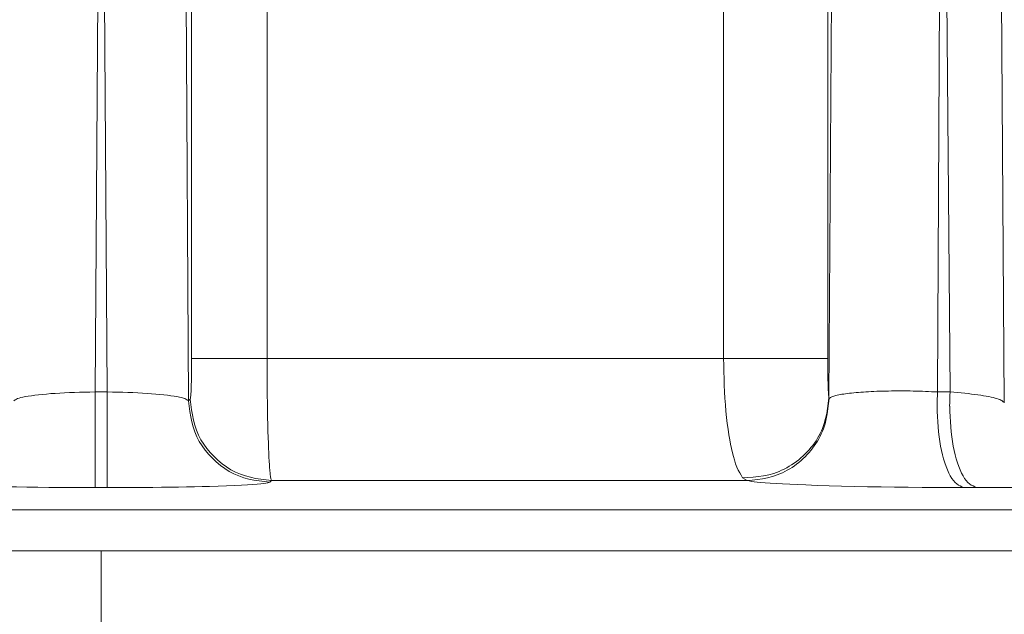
# Model space of a CAD drawing. Extents: x 193 to 943, y 26 to 526.
# Tile 43 of 207: x 358.174 to 358.778, y 92.686 to 93.05. Entities that reach past the tile are written whole.
import ezdxf

# ---------------------------------------------------------------- set-up
doc = ezdxf.new("R2010")
doc.units = 0
doc.layers.get('0').update_dxf_attribs({"lineweight": 25})
doc.layers.add('KG4_HLS_SYA', color=7, linetype='Continuous', lineweight=25)

# ---------------------------------------------------------------- blocks, each defined once
blk = doc.blocks.new('Spline-A069HX2Y7N', base_point=(358.22021, 92.76351))
at = {"color": 0, "lineweight": -2}
for p, q in [((358.22075, 92.76351), (358.2202, 92.76351)), ((358.2213, 92.76351), (358.22075, 92.76351)), ((358.22186, 92.76351), (358.2213, 92.76351)), ((358.22241, 92.76351), (358.22186, 92.76351)), ((358.22296, 92.76351), (358.22241, 92.76351)), ((358.22351, 92.76351), (358.22296, 92.76351)), ((358.22421, 92.76351), (358.22351, 92.76351)), ((358.22491, 92.76351), (358.22421, 92.76351)), ((358.22561, 92.76351), (358.22491, 92.76351)), ((358.22631, 92.76351), (358.22561, 92.76351)), ((358.22701, 92.76351), (358.22631, 92.76351)), ((358.22772, 92.76351), (358.22701, 92.76351))]:
    blk.add_line(p, q, dxfattribs=at)
blk = doc.blocks.new('Spline-A069HX367N', base_point=(358.75284, 92.76351))
at = {"color": 0, "lineweight": -2}
for p, q in [((358.75343, 92.76351), (358.75284, 92.76351)), ((358.75401, 92.76351), (358.75343, 92.76351)), ((358.7546, 92.76351), (358.75401, 92.76351)), ((358.75518, 92.76351), (358.7546, 92.76351)), ((358.75576, 92.76351), (358.75518, 92.76351)), ((358.75635, 92.76351), (358.75576, 92.76351)), ((358.75709, 92.76351), (358.75635, 92.76351)), ((358.75783, 92.76351), (358.75709, 92.76351)), ((358.75857, 92.76351), (358.75783, 92.76351)), ((358.75932, 92.76351), (358.75857, 92.76351)), ((358.76006, 92.76351), (358.75932, 92.76351)), ((358.7608, 92.76351), (358.76006, 92.76351))]:
    blk.add_line(p, q, dxfattribs=at)
blk = doc.blocks.new('Spline-A069I0DE7N', base_point=(358.12054, 92.76351))
at = {"color": 0, "lineweight": -2}
for p, q in [((358.12128, 92.76659), (358.12053, 92.76679)), ((358.1221, 92.7664), (358.12128, 92.76659)), ((358.12305, 92.76621), (358.1221, 92.7664)), ((358.12418, 92.76602), (358.12305, 92.76621)), ((358.12556, 92.76583), (358.12418, 92.76602)), ((358.12726, 92.76565), (358.12556, 92.76583)), ((358.12933, 92.76547), (358.12726, 92.76565)), ((358.13174, 92.7653), (358.12933, 92.76547)), ((358.13449, 92.76514), (358.13174, 92.7653)), ((358.13754, 92.76498), (358.13449, 92.76514)), ((358.14086, 92.76482), (358.13754, 92.76498)), ((358.14445, 92.76467), (358.14086, 92.76482)), ((358.14932, 92.7645), (358.14445, 92.76467)), ((358.15454, 92.76433), (358.14932, 92.7645)), ((358.16008, 92.76417), (358.15454, 92.76433)), ((358.16593, 92.76404), (358.16008, 92.76417)), ((358.17205, 92.76392), (358.16593, 92.76404)), ((358.17843, 92.76381), (358.17205, 92.76392)), ((358.18503, 92.76373), (358.17843, 92.76381)), ((358.19183, 92.76367), (358.18503, 92.76373)), ((358.19879, 92.76362), (358.19183, 92.76367)), ((358.20586, 92.76357), (358.19879, 92.76362)), ((358.21301, 92.76354), (358.20586, 92.76357)), ((358.2202, 92.76351), (358.21301, 92.76354))]:
    blk.add_line(p, q, dxfattribs=at)
blk = doc.blocks.new('Spline-A069I0DM7N', base_point=(358.7608, 92.76351))
at = {"color": 0, "lineweight": -2}
for p, q in [((358.81898, 92.76464), (358.82152, 92.76488)), ((358.82152, 92.76488), (358.82362, 92.76512)), ((358.82362, 92.76512), (358.82542, 92.76538)), ((358.82542, 92.76538), (358.82708, 92.76563)), ((358.7608, 92.76351), (358.76585, 92.76353)), ((358.76585, 92.76353), (358.77087, 92.76355)), ((358.77087, 92.76355), (358.77582, 92.76357)), ((358.77582, 92.76357), (358.78067, 92.76361)), ((358.78067, 92.76361), (358.78538, 92.76365)), ((358.78538, 92.76365), (358.78993, 92.76369)), ((358.78993, 92.76369), (358.79427, 92.76376)), ((358.79427, 92.76376), (358.79838, 92.76383)), ((358.79838, 92.76383), (358.80223, 92.76391)), ((358.80223, 92.76391), (358.8058, 92.76401)), ((358.8058, 92.76401), (358.80906, 92.76411)), ((358.80906, 92.76411), (358.81198, 92.76423)), ((358.81198, 92.76423), (358.81585, 92.76443)), ((358.81585, 92.76443), (358.81898, 92.76464))]:
    blk.add_line(p, q, dxfattribs=at)
blk = doc.blocks.new('Spline-A069I0DO7N', base_point=(358.62006, 92.76351))
at = {"color": 0, "lineweight": -2}
for p, q in [((358.62139, 92.76758), (358.62005, 92.76782)), ((358.62281, 92.76735), (358.62139, 92.76758)), ((358.62441, 92.76711), (358.62281, 92.76735)), ((358.62626, 92.76688), (358.62441, 92.76711)), ((358.62846, 92.76665), (358.62626, 92.76688)), ((358.63108, 92.76642), (358.62846, 92.76665)), ((358.6342, 92.76619), (358.63108, 92.76642)), ((358.6378, 92.76597), (358.6342, 92.76619)), ((358.64183, 92.76575), (358.6378, 92.76597)), ((358.64627, 92.76554), (358.64183, 92.76575)), ((358.65107, 92.76533), (358.64627, 92.76554)), ((358.65619, 92.76513), (358.65107, 92.76533)), ((358.66309, 92.76488), (358.65619, 92.76513)), ((358.67038, 92.76465), (358.66309, 92.76488)), ((358.678, 92.76444), (358.67038, 92.76465)), ((358.6859, 92.76425), (358.678, 92.76444)), ((358.69399, 92.76408), (358.6859, 92.76425)), ((358.70223, 92.76394), (358.69399, 92.76408)), ((358.71055, 92.76382), (358.70223, 92.76394)), ((358.71893, 92.76373), (358.71055, 92.76382)), ((358.72737, 92.76366), (358.71893, 92.76373)), ((358.73584, 92.7636), (358.72737, 92.76366)), ((358.74434, 92.76355), (358.73584, 92.7636)), ((358.75284, 92.76351), (358.74434, 92.76355))]:
    blk.add_line(p, q, dxfattribs=at)
blk = doc.blocks.new('Polylinie-A069I0DQ7N', base_point=(358.32739, 92.76678))
at = {"color": 0, "lineweight": -2}
for p, q in [((358.32739, 92.76679), (358.32797, 92.76737)), ((358.32797, 92.76737), (358.32842, 92.76782))]:
    blk.add_line(p, q, dxfattribs=at)
blk = doc.blocks.new('Spline-A069I0DS7N', base_point=(358.22772, 92.76351))
at = {"color": 0, "lineweight": -2}
for p, q in [((358.30992, 92.76495), (358.30563, 92.76475)), ((358.31371, 92.76515), (358.30992, 92.76495)), ((358.31695, 92.76536), (358.31371, 92.76515)), ((358.31961, 92.76559), (358.31695, 92.76536)), ((358.32177, 92.76582), (358.31961, 92.76559)), ((358.32353, 92.76605), (358.32177, 92.76582)), ((358.32498, 92.7663), (358.32353, 92.76605)), ((358.32624, 92.76654), (358.32498, 92.7663)), ((358.32739, 92.76679), (358.32624, 92.76654)), ((358.23337, 92.76353), (358.22772, 92.76351)), ((358.239, 92.76355), (358.23337, 92.76353)), ((358.2446, 92.76357), (358.239, 92.76355)), ((358.25013, 92.76361), (358.2446, 92.76357)), ((358.25559, 92.76365), (358.25013, 92.76361)), ((358.26095, 92.7637), (358.25559, 92.76365)), ((358.26619, 92.76376), (358.26095, 92.7637)), ((358.27131, 92.76384), (358.26619, 92.76376)), ((358.27629, 92.76392), (358.27131, 92.76384)), ((358.28112, 92.76402), (358.27629, 92.76392)), ((358.2858, 92.76413), (358.28112, 92.76402)), ((358.29031, 92.76424), (358.2858, 92.76413)), ((358.29577, 92.7644), (358.29031, 92.76424)), ((358.3009, 92.76457), (358.29577, 92.7644)), ((358.30563, 92.76475), (358.3009, 92.76457))]:
    blk.add_line(p, q, dxfattribs=at)
blk = doc.blocks.new('Spline-A069I0ES7N', base_point=(358.22031, 92.82216))
at = {"color": 0, "lineweight": -2}
for p, q in [((358.22085, 92.82216), (358.22032, 92.82216)), ((358.22138, 92.82216), (358.22085, 92.82216)), ((358.22192, 92.82216), (358.22138, 92.82216)), ((358.22245, 92.82216), (358.22192, 92.82216)), ((358.22299, 92.82216), (358.22245, 92.82216)), ((358.22352, 92.82216), (358.22299, 92.82216)), ((358.2242, 92.82216), (358.22352, 92.82216)), ((358.22488, 92.82216), (358.2242, 92.82216)), ((358.22556, 92.82216), (358.22488, 92.82216)), ((358.22624, 92.82216), (358.22556, 92.82216)), ((358.22692, 92.82216), (358.22624, 92.82216)), ((358.2276, 92.82216), (358.22692, 92.82216))]:
    blk.add_line(p, q, dxfattribs=at)
blk = doc.blocks.new('Spline-A069I0EU7N', base_point=(358.2276, 92.81676))
at = {"color": 0, "lineweight": -2}
for p, q in [((358.23083, 92.8221), (358.2276, 92.82216)), ((358.23404, 92.82204), (358.23083, 92.8221)), ((358.23721, 92.82196), (358.23404, 92.82204)), ((358.24035, 92.82188), (358.23721, 92.82196)), ((358.24342, 92.82177), (358.24035, 92.82188)), ((358.24643, 92.82165), (358.24342, 92.82177)), ((358.24935, 92.8215), (358.24643, 92.82165)), ((358.25219, 92.82132), (358.24935, 92.8215)), ((358.25491, 92.82112), (358.25219, 92.82132)), ((358.25753, 92.82091), (358.25491, 92.82112)), ((358.26002, 92.82068), (358.25753, 92.82091)), ((358.26239, 92.82043), (358.26002, 92.82068)), ((358.26465, 92.82017), (358.26239, 92.82043)), ((358.26675, 92.8199), (358.26465, 92.82017)), ((358.26868, 92.81961), (358.26675, 92.8199)), ((358.27042, 92.81932), (358.26868, 92.81961)), ((358.27196, 92.81902), (358.27042, 92.81932)), ((358.27327, 92.81871), (358.27196, 92.81902)), ((358.27436, 92.8184), (358.27327, 92.81871)), ((358.27524, 92.81807), (358.27436, 92.8184)), ((358.27596, 92.81775), (358.27524, 92.81807)), ((358.27655, 92.81742), (358.27596, 92.81775)), ((358.27707, 92.81709), (358.27655, 92.81742)), ((358.27754, 92.81676), (358.27707, 92.81709))]:
    blk.add_line(p, q, dxfattribs=at)
blk = doc.blocks.new('Spline-A069I0EW7N', base_point=(358.17038, 92.81676))
at = {"color": 0, "lineweight": -2}
for p, q in [((358.17751, 92.81932), (358.17598, 92.81902)), ((358.17926, 92.81962), (358.17751, 92.81932)), ((358.18119, 92.8199), (358.17926, 92.81962)), ((358.18329, 92.82017), (358.18119, 92.8199)), ((358.18555, 92.82043), (358.18329, 92.82017)), ((358.18792, 92.82068), (358.18555, 92.82043)), ((358.19042, 92.82091), (358.18792, 92.82068)), ((358.19304, 92.82113), (358.19042, 92.82091)), ((358.19576, 92.82132), (358.19304, 92.82113)), ((358.1986, 92.8215), (358.19576, 92.82132)), ((358.20153, 92.82165), (358.1986, 92.8215)), ((358.20453, 92.82177), (358.20153, 92.82165)), ((358.20759, 92.82188), (358.20453, 92.82177)), ((358.21072, 92.82196), (358.20759, 92.82188)), ((358.2139, 92.82204), (358.21072, 92.82196)), ((358.2171, 92.8221), (358.2139, 92.82204)), ((358.22032, 92.82216), (358.2171, 92.8221)), ((358.17085, 92.81709), (358.17038, 92.81676)), ((358.17137, 92.81742), (358.17085, 92.81709)), ((358.17197, 92.81775), (358.17137, 92.81742)), ((358.17269, 92.81808), (358.17197, 92.81775)), ((358.17358, 92.8184), (358.17269, 92.81808)), ((358.17467, 92.81872), (358.17358, 92.8184)), ((358.17598, 92.81902), (358.17467, 92.81872))]:
    blk.add_line(p, q, dxfattribs=at)
blk = doc.blocks.new('Spline-A069I0FE7N', base_point=(358.27856, 92.81779))
at = {"color": 0, "lineweight": -2}
for p, q in [((358.2794, 92.83717), (358.27941, 92.83856)), ((358.27941, 92.83996), (358.27942, 92.84136)), ((358.27941, 92.83856), (358.27941, 92.83996)), ((358.27942, 92.84136), (358.27943, 92.84277)), ((358.27932, 92.83063), (358.27934, 92.83188)), ((358.27934, 92.83188), (358.27936, 92.83316)), ((358.27936, 92.83316), (358.27938, 92.83447)), ((358.27938, 92.83447), (358.27939, 92.83581)), ((358.27939, 92.83581), (358.2794, 92.83717)), ((358.27915, 92.82446), (358.27919, 92.82574)), ((358.27919, 92.82574), (358.27923, 92.82711)), ((358.27923, 92.82711), (358.27926, 92.82824)), ((358.27926, 92.82824), (358.27929, 92.82942)), ((358.27929, 92.82942), (358.27932, 92.83063)), ((358.27876, 92.81877), (358.27882, 92.81922)), ((358.27882, 92.81922), (358.27888, 92.81976)), ((358.27888, 92.81976), (358.27894, 92.82043)), ((358.27894, 92.82043), (358.27899, 92.82125)), ((358.27899, 92.82125), (358.27905, 92.8222)), ((358.27905, 92.8222), (358.2791, 92.82327)), ((358.2791, 92.82327), (358.27915, 92.82446)), ((358.27858, 92.81779), (358.27864, 92.81808)), ((358.27864, 92.81808), (358.2787, 92.8184)), ((358.2787, 92.8184), (358.27876, 92.81877))]:
    blk.add_line(p, q, dxfattribs=at)
blk = doc.blocks.new('Spline-A069I0FQ7N', base_point=(358.2276, 92.76351))
at = {"color": 0, "lineweight": -2}
for p, q in [((358.2276, 92.81028), (358.2276, 92.81348)), ((358.2276, 92.80709), (358.2276, 92.81028)), ((358.2276, 92.80393), (358.2276, 92.80709)), ((358.2276, 92.80081), (358.2276, 92.80393)), ((358.22761, 92.79775), (358.2276, 92.80081)), ((358.22761, 92.79475), (358.22761, 92.79775)), ((358.22761, 92.79183), (358.22761, 92.79475)), ((358.22762, 92.789), (358.22761, 92.79183)), ((358.22762, 92.78627), (358.22762, 92.789)), ((358.22762, 92.78365), (358.22762, 92.78627)), ((358.22763, 92.78114), (358.22762, 92.78365)), ((358.22763, 92.77875), (358.22763, 92.78114)), ((358.22764, 92.77649), (358.22763, 92.77875)), ((358.22765, 92.77438), (358.22764, 92.77649)), ((358.22765, 92.77243), (358.22765, 92.77438)), ((358.22766, 92.77068), (358.22765, 92.77243)), ((358.22766, 92.76913), (358.22766, 92.77068)), ((358.22767, 92.7678), (358.22766, 92.76913)), ((358.22768, 92.76671), (358.22767, 92.7678)), ((358.22769, 92.76583), (358.22768, 92.76671)), ((358.22769, 92.7651), (358.22769, 92.76583)), ((358.2277, 92.76451), (358.22769, 92.7651)), ((358.22771, 92.76399), (358.2277, 92.76451)), ((358.22772, 92.76351), (358.22771, 92.76399))]:
    blk.add_line(p, q, dxfattribs=at)
blk = doc.blocks.new('Spline-A069I0FS7N', base_point=(358.27753, 92.76678))
at = {"color": 0, "lineweight": -2}
for p, q in [((358.27754, 92.81676), (358.27793, 92.81349)), ((358.27793, 92.81349), (358.27835, 92.81024)), ((358.27835, 92.81024), (358.27887, 92.80702)), ((358.27887, 92.80702), (358.27951, 92.80384)), ((358.27951, 92.80384), (358.28032, 92.80072)), ((358.28032, 92.80072), (358.28135, 92.79768)), ((358.28135, 92.79768), (358.28262, 92.79471)), ((358.28262, 92.79471), (358.28414, 92.79184)), ((358.28414, 92.79184), (358.28587, 92.78908)), ((358.28587, 92.78908), (358.28779, 92.78643)), ((358.28779, 92.78643), (358.28989, 92.78389)), ((358.28989, 92.78389), (358.29215, 92.78149)), ((358.29215, 92.78149), (358.29455, 92.77922)), ((358.29455, 92.77922), (358.29708, 92.77711)), ((358.29708, 92.77711), (358.29973, 92.77518)), ((358.29973, 92.77518), (358.30249, 92.77344)), ((358.30249, 92.77344), (358.30536, 92.77192)), ((358.30536, 92.77192), (358.30832, 92.77064)), ((358.30832, 92.77064), (358.31136, 92.76961)), ((358.31136, 92.76961), (358.31448, 92.76879)), ((358.31448, 92.76879), (358.31766, 92.76814)), ((358.31766, 92.76814), (358.32088, 92.76762)), ((358.32088, 92.76762), (358.32413, 92.76718)), ((358.32413, 92.76718), (358.32739, 92.76679))]:
    blk.add_line(p, q, dxfattribs=at)
blk = doc.blocks.new('Polylinie-A069I0FU7N', base_point=(358.2276, 92.81348))
at = {"color": 0, "lineweight": -2}
for p, q in [((358.2276, 92.82109), (358.2276, 92.82216)), ((358.2276, 92.82001), (358.2276, 92.82109)), ((358.2276, 92.81892), (358.2276, 92.82001)), ((358.2276, 92.81784), (358.2276, 92.81892)), ((358.2276, 92.81675), (358.2276, 92.81784)), ((358.2276, 92.81566), (358.2276, 92.81675)), ((358.2276, 92.81457), (358.2276, 92.81566)), ((358.2276, 92.81348), (358.2276, 92.81457))]:
    blk.add_line(p, q, dxfattribs=at)
blk = doc.blocks.new('Spline-A069I0FY7N', base_point=(358.22021, 92.76351))
at = {"color": 0, "lineweight": -2}
for p, q in [((358.22032, 92.81348), (358.22032, 92.81028)), ((358.22032, 92.81028), (358.22032, 92.80709)), ((358.22032, 92.80393), (358.22031, 92.80081)), ((358.22032, 92.80709), (358.22032, 92.80393)), ((358.22031, 92.80081), (358.22031, 92.79775)), ((358.22031, 92.79775), (358.22031, 92.79475)), ((358.22031, 92.79183), (358.2203, 92.789)), ((358.2203, 92.789), (358.2203, 92.78627)), ((358.22031, 92.79475), (358.22031, 92.79183)), ((358.2203, 92.78627), (358.22029, 92.78365)), ((358.22029, 92.78365), (358.22029, 92.78114)), ((358.22029, 92.78114), (358.22028, 92.77875)), ((358.22028, 92.77875), (358.22028, 92.77649)), ((358.22027, 92.77243), (358.22026, 92.77068)), ((358.22028, 92.77649), (358.22027, 92.77438)), ((358.22027, 92.77438), (358.22027, 92.77243)), ((358.22023, 92.7651), (358.22022, 92.76451)), ((358.22024, 92.76671), (358.22023, 92.76583)), ((358.22023, 92.76583), (358.22023, 92.7651)), ((358.22025, 92.7678), (358.22024, 92.76671)), ((358.22026, 92.77068), (358.22025, 92.76913)), ((358.22025, 92.76913), (358.22025, 92.7678)), ((358.22021, 92.76399), (358.2202, 92.76351)), ((358.22022, 92.76451), (358.22021, 92.76399))]:
    blk.add_line(p, q, dxfattribs=at)
blk = doc.blocks.new('Polylinie-A069I0G07N', base_point=(358.22031, 92.81348))
at = {"color": 0, "lineweight": -2}
for p, q in [((358.22032, 92.82216), (358.22032, 92.82109)), ((358.22032, 92.82109), (358.22032, 92.82001)), ((358.22032, 92.82001), (358.22032, 92.81892)), ((358.22032, 92.81892), (358.22032, 92.81784)), ((358.22032, 92.81784), (358.22032, 92.81675)), ((358.22032, 92.81675), (358.22032, 92.81566)), ((358.22032, 92.81566), (358.22032, 92.81457)), ((358.22032, 92.81457), (358.22032, 92.81348))]:
    blk.add_line(p, q, dxfattribs=at)
blk = doc.blocks.new('Spline-A069I0GE7N', base_point=(358.67023, 92.81818))
at = {"color": 0, "lineweight": -2}
for p, q in [((358.67023, 92.81833), (358.67022, 92.81837)), ((358.67024, 92.8183), (358.67023, 92.81833)), ((358.67024, 92.81827), (358.67024, 92.8183)), ((358.67025, 92.81824), (358.67024, 92.81827)), ((358.67026, 92.81823), (358.67025, 92.81824)), ((358.67026, 92.81822), (358.67026, 92.81823)), ((358.67026, 92.81821), (358.67026, 92.81822)), ((358.67026, 92.81822), (358.67026, 92.81822)), ((358.67027, 92.81821), (358.67026, 92.81821)), ((358.67027, 92.8182), (358.67027, 92.81821)), ((358.67027, 92.81819), (358.67027, 92.8182)), ((358.67027, 92.8182), (358.67027, 92.8182)), ((358.67028, 92.81819), (358.67027, 92.81819)), ((358.67028, 92.81818), (358.67028, 92.81819)), ((358.67028, 92.81819), (358.67028, 92.81819)), ((358.67029, 92.81818), (358.67028, 92.81818)), ((358.6703, 92.81818), (358.67029, 92.81818)), ((358.67029, 92.81818), (358.67029, 92.81818)), ((358.67029, 92.81818), (358.67029, 92.81818)), ((358.67031, 92.81818), (358.6703, 92.81818)), ((358.6703, 92.81818), (358.6703, 92.81818)), ((358.67032, 92.81818), (358.67031, 92.81818)), ((358.67031, 92.81818), (358.67031, 92.81818)), ((358.67033, 92.81819), (358.67032, 92.81818)), ((358.67034, 92.8182), (358.67033, 92.81819)), ((358.67036, 92.81821), (358.67034, 92.8182))]:
    blk.add_line(p, q, dxfattribs=at)
blk = doc.blocks.new('Spline-A069I0GG7N', base_point=(358.67035, 92.81821))
at = {"color": 0, "lineweight": -2}
for p, q in [((358.67208, 92.81926), (358.67165, 92.81905)), ((358.67259, 92.81946), (358.67208, 92.81926)), ((358.67318, 92.81966), (358.67259, 92.81946)), ((358.67385, 92.81985), (358.67318, 92.81966)), ((358.67459, 92.82004), (358.67385, 92.81985)), ((358.67541, 92.82022), (358.67459, 92.82004)), ((358.6763, 92.8204), (358.67541, 92.82022)), ((358.67725, 92.82058), (358.6763, 92.8204)), ((358.67826, 92.82075), (358.67725, 92.82058)), ((358.67932, 92.82091), (358.67826, 92.82075)), ((358.68044, 92.82107), (358.67932, 92.82091)), ((358.68162, 92.82123), (358.68044, 92.82107)), ((358.68286, 92.82138), (358.68162, 92.82123)), ((358.68415, 92.82152), (358.68286, 92.82138)), ((358.68549, 92.82165), (358.68415, 92.82152)), ((358.68688, 92.82178), (358.68549, 92.82165)), ((358.68832, 92.82191), (358.68688, 92.82178)), ((358.68982, 92.82202), (358.68832, 92.82191)), ((358.69136, 92.82213), (358.68982, 92.82202)), ((358.69294, 92.82223), (358.69136, 92.82213)), ((358.69455, 92.82232), (358.69294, 92.82223)), ((358.6962, 92.82241), (358.69455, 92.82232)), ((358.69789, 92.82249), (358.6962, 92.82241)), ((358.69961, 92.82256), (358.69789, 92.82249)), ((358.70136, 92.82262), (358.69961, 92.82256)), ((358.70314, 92.82267), (358.70136, 92.82262)), ((358.70495, 92.82272), (358.70314, 92.82267)), ((358.70677, 92.82275), (358.70495, 92.82272)), ((358.70862, 92.82278), (358.70677, 92.82275)), ((358.71049, 92.8228), (358.70862, 92.82278)), ((358.71237, 92.82281), (358.71049, 92.8228)), ((358.71426, 92.82281), (358.71237, 92.82281)), ((358.71617, 92.82281), (358.71426, 92.82281)), ((358.71809, 92.82279), (358.71617, 92.82281)), ((358.72001, 92.82277), (358.71809, 92.82279)), ((358.72192, 92.82273), (358.72001, 92.82277)), ((358.72383, 92.82269), (358.72192, 92.82273)), ((358.72572, 92.82264), (358.72383, 92.82269)), ((358.7276, 92.82258), (358.72572, 92.82264)), ((358.72947, 92.8225), (358.7276, 92.82258)), ((358.73133, 92.82242), (358.72947, 92.8225)), ((358.73317, 92.82234), (358.73133, 92.82242)), ((358.73501, 92.82225), (358.73317, 92.82234)), ((358.73685, 92.82216), (358.73501, 92.82225)), ((358.67065, 92.81843), (358.67036, 92.81821)), ((358.67094, 92.81864), (358.67065, 92.81843)), ((358.67127, 92.81885), (358.67094, 92.81864)), ((358.67165, 92.81905), (358.67127, 92.81885))]:
    blk.add_line(p, q, dxfattribs=at)
blk = doc.blocks.new('Spline-A069I0GK7N', base_point=(358.74457, 92.81561))
at = {"color": 0, "lineweight": -2}
for p, q in [((358.74686, 92.82196), (358.74457, 92.82216)), ((358.74914, 92.82176), (358.74686, 92.82196)), ((358.75139, 92.82156), (358.74914, 92.82176)), ((358.75359, 92.82135), (358.75139, 92.82156)), ((358.75572, 92.82113), (358.75359, 92.82135)), ((358.75778, 92.8209), (358.75572, 92.82113)), ((358.75976, 92.82066), (358.75778, 92.8209)), ((358.76164, 92.8204), (358.75976, 92.82066)), ((358.76342, 92.82013), (358.76164, 92.8204)), ((358.76512, 92.81986), (358.76342, 92.82013)), ((358.76672, 92.81957), (358.76512, 92.81986)), ((358.76823, 92.81929), (358.76672, 92.81957)), ((358.76966, 92.81899), (358.76823, 92.81929)), ((358.77099, 92.81869), (358.76966, 92.81899)), ((358.77221, 92.81839), (358.77099, 92.81869)), ((358.7733, 92.81808), (358.77221, 92.81839)), ((358.77427, 92.81777), (358.7733, 92.81808)), ((358.77509, 92.81746), (358.77427, 92.81777)), ((358.77578, 92.81715), (358.77509, 92.81746)), ((358.77634, 92.81684), (358.77578, 92.81715)), ((358.77679, 92.81653), (358.77634, 92.81684)), ((358.77717, 92.81622), (358.77679, 92.81653)), ((358.7775, 92.81591), (358.77717, 92.81622)), ((358.77781, 92.8156), (358.7775, 92.81591))]:
    blk.add_line(p, q, dxfattribs=at)
blk = doc.blocks.new('Spline-A069I0GO7N', base_point=(358.73685, 92.82216))
at = {"color": 0, "lineweight": -2}
for p, q in [((358.73685, 92.82216), (358.73757, 92.82216)), ((358.73757, 92.82216), (358.73829, 92.82216)), ((358.73829, 92.82216), (358.73901, 92.82216)), ((358.73901, 92.82216), (358.73974, 92.82216)), ((358.73974, 92.82216), (358.74046, 92.82216)), ((358.74046, 92.82216), (358.74118, 92.82216)), ((358.74118, 92.82216), (358.74174, 92.82216)), ((358.74174, 92.82216), (358.74231, 92.82216)), ((358.74231, 92.82216), (358.74287, 92.82216)), ((358.74287, 92.82216), (358.74344, 92.82216)), ((358.74344, 92.82216), (358.744, 92.82216)), ((358.744, 92.82216), (358.74457, 92.82216))]:
    blk.add_line(p, q, dxfattribs=at)
blk = doc.blocks.new('Spline-A069I0HM7N', base_point=(358.66953, 92.81837))
at = {"color": 0, "lineweight": -2}
for p, q in [((358.66952, 92.84277), (358.66953, 92.84118)), ((358.66953, 92.84118), (358.66953, 92.83959)), ((358.66953, 92.83959), (358.66954, 92.83801)), ((358.66954, 92.83801), (358.66955, 92.83646)), ((358.66955, 92.83646), (358.66957, 92.83493)), ((358.66957, 92.83493), (358.66958, 92.83344)), ((358.66958, 92.83344), (358.66961, 92.83198)), ((358.66961, 92.83198), (358.66963, 92.83058)), ((358.66963, 92.83058), (358.66966, 92.82922)), ((358.66966, 92.82922), (358.66969, 92.82792)), ((358.66969, 92.82792), (358.66973, 92.82667)), ((358.66973, 92.82667), (358.66977, 92.82549)), ((358.66977, 92.82549), (358.6698, 92.82461)), ((358.6698, 92.82461), (358.66983, 92.82377)), ((358.66983, 92.82377), (358.66987, 92.82299)), ((358.66987, 92.82299), (358.6699, 92.82226)), ((358.6699, 92.82226), (358.66994, 92.82159)), ((358.66994, 92.82159), (358.66998, 92.82098)), ((358.66998, 92.82098), (358.67002, 92.82044)), ((358.67002, 92.82044), (358.67006, 92.81996)), ((358.67006, 92.81996), (358.6701, 92.81952)), ((358.6701, 92.81952), (358.67014, 92.81912)), ((358.67014, 92.81912), (358.67018, 92.81874)), ((358.67018, 92.81874), (358.67022, 92.81837))]:
    blk.add_line(p, q, dxfattribs=at)
blk = doc.blocks.new('Spline-A069I0I27N', base_point=(358.62006, 92.76782))
at = {"color": 0, "lineweight": -2}
for p, q in [((358.67003, 92.81504), (358.66966, 92.81188)), ((358.67036, 92.81821), (358.67003, 92.81504)), ((358.66921, 92.80875), (358.66862, 92.80566)), ((358.66966, 92.81188), (358.66921, 92.80875)), ((358.66787, 92.80261), (358.66691, 92.79963)), ((358.66862, 92.80566), (358.66787, 92.80261)), ((358.66559, 92.79651), (358.66484, 92.79498)), ((358.66628, 92.79806), (358.66559, 92.79651)), ((358.66691, 92.79963), (358.66628, 92.79806)), ((358.66127, 92.78913), (358.66024, 92.78773)), ((358.66225, 92.79057), (358.66127, 92.78913)), ((358.66316, 92.79201), (358.66225, 92.79057)), ((358.66403, 92.79349), (358.66316, 92.79201)), ((358.66484, 92.79498), (358.66403, 92.79349)), ((358.6569, 92.78373), (358.6557, 92.78248)), ((358.65806, 92.78502), (358.6569, 92.78373)), ((358.65917, 92.78636), (358.65806, 92.78502)), ((358.66024, 92.78773), (358.65917, 92.78636)), ((358.65046, 92.77793), (358.64906, 92.77691)), ((358.65183, 92.779), (358.65046, 92.77793)), ((358.65316, 92.78012), (358.65183, 92.779)), ((358.65445, 92.78128), (358.65316, 92.78012)), ((358.6557, 92.78248), (358.65445, 92.78128)), ((358.63858, 92.77126), (358.63561, 92.7703)), ((358.64015, 92.77189), (358.63858, 92.77126)), ((358.6417, 92.77258), (358.64015, 92.77189)), ((358.64322, 92.77333), (358.6417, 92.77258)), ((358.64472, 92.77414), (358.64322, 92.77333)), ((358.64618, 92.77501), (358.64472, 92.77414)), ((358.64762, 92.77593), (358.64618, 92.77501)), ((358.64906, 92.77691), (358.64762, 92.77593)), ((358.62321, 92.76814), (358.62005, 92.76782)), ((358.62636, 92.76851), (358.62321, 92.76814)), ((358.62949, 92.76897), (358.62636, 92.76851)), ((358.63257, 92.76955), (358.62949, 92.76897)), ((358.63561, 92.7703), (358.63257, 92.76955))]:
    blk.add_line(p, q, dxfattribs=at)
blk = doc.blocks.new('Spline-A069I0I47N', base_point=(358.7366, 92.76351))
at = {"color": 0, "lineweight": -2}
for p, q in [((358.7366, 92.81348), (358.73672, 92.81028)), ((358.73672, 92.81028), (358.73686, 92.80709)), ((358.73686, 92.80709), (358.73702, 92.80393)), ((358.73702, 92.80393), (358.73723, 92.80081)), ((358.73723, 92.80081), (358.73749, 92.79775)), ((358.73749, 92.79775), (358.73782, 92.79475)), ((358.73782, 92.79475), (358.73823, 92.79183)), ((358.73823, 92.79183), (358.73872, 92.789)), ((358.73872, 92.789), (358.73928, 92.78627)), ((358.73928, 92.78627), (358.73991, 92.78365)), ((358.73991, 92.78365), (358.74059, 92.78114)), ((358.74059, 92.78114), (358.74132, 92.77875)), ((358.74132, 92.77875), (358.7421, 92.77649)), ((358.7421, 92.77649), (358.74292, 92.77438)), ((358.74292, 92.77438), (358.74378, 92.77243)), ((358.74378, 92.77243), (358.74468, 92.77068)), ((358.74468, 92.77068), (358.74562, 92.76913)), ((358.74562, 92.76913), (358.74658, 92.7678)), ((358.74658, 92.7678), (358.74758, 92.76671)), ((358.74758, 92.76671), (358.7486, 92.76583)), ((358.7486, 92.76583), (358.74965, 92.7651)), ((358.74965, 92.7651), (358.7507, 92.76451)), ((358.7507, 92.76451), (358.75177, 92.76399)), ((358.75177, 92.76399), (358.75284, 92.76351))]:
    blk.add_line(p, q, dxfattribs=at)
blk = doc.blocks.new('Kreis-A069I0I67N', base_point=(358.7366, 92.81348))
at = {"color": 0, "lineweight": -2}
blk.add_ellipse((358.88331, 92.8135), major_axis=(-0.14646, 0.00866), ratio=1, start_param=0, end_param=0.059215, dxfattribs=at)
blk = doc.blocks.new('Spline-A069I0IQ7N', base_point=(358.74429, 92.76351))
at = {"color": 0, "lineweight": -2}
for p, q in [((358.74443, 92.81028), (358.74431, 92.81348)), ((358.74457, 92.80709), (358.74443, 92.81028)), ((358.74474, 92.80393), (358.74457, 92.80709)), ((358.74495, 92.80081), (358.74474, 92.80393)), ((358.74522, 92.79775), (358.74495, 92.80081)), ((358.74555, 92.79475), (358.74522, 92.79775)), ((358.74597, 92.79183), (358.74555, 92.79475)), ((358.74647, 92.789), (358.74597, 92.79183)), ((358.74703, 92.78627), (358.74647, 92.789)), ((358.74767, 92.78365), (358.74703, 92.78627)), ((358.74836, 92.78114), (358.74767, 92.78365)), ((358.7491, 92.77875), (358.74836, 92.78114)), ((358.74989, 92.77649), (358.7491, 92.77875)), ((358.75073, 92.77438), (358.74989, 92.77649)), ((358.7516, 92.77243), (358.75073, 92.77438)), ((358.75252, 92.77068), (358.7516, 92.77243)), ((358.75346, 92.76913), (358.75252, 92.77068)), ((358.75445, 92.7678), (358.75346, 92.76913)), ((358.75546, 92.76671), (358.75445, 92.7678)), ((358.7565, 92.76583), (358.75546, 92.76671)), ((358.75755, 92.7651), (358.7565, 92.76583)), ((358.75863, 92.76451), (358.75755, 92.7651)), ((358.75971, 92.76399), (358.75863, 92.76451)), ((358.7608, 92.76351), (358.75971, 92.76399))]:
    blk.add_line(p, q, dxfattribs=at)
blk = doc.blocks.new('Kreis-A069I0IS7N', base_point=(358.74429, 92.81348))
at = {"color": 0, "lineweight": -2}
blk.add_ellipse((358.88885, 92.8135), major_axis=(-0.14429, 0.00866), ratio=1, start_param=0, end_param=0.060104, dxfattribs=at)
blk = doc.blocks.new('Spline-A069I0J27N', base_point=(358.27856, 92.76782))
at = {"color": 0, "lineweight": -2}
for p, q in [((358.27858, 92.81779), (358.27896, 92.81453)), ((358.27896, 92.81453), (358.27939, 92.81128)), ((358.27939, 92.81128), (358.2799, 92.80806)), ((358.2799, 92.80806), (358.28055, 92.80488)), ((358.28055, 92.80488), (358.28136, 92.80176)), ((358.28136, 92.80176), (358.28239, 92.79871)), ((358.28239, 92.79871), (358.28366, 92.79575)), ((358.28366, 92.79575), (358.28517, 92.79288)), ((358.28517, 92.79288), (358.2869, 92.79011)), ((358.2869, 92.79011), (358.28883, 92.78746)), ((358.28883, 92.78746), (358.29093, 92.78493)), ((358.29093, 92.78493), (358.29319, 92.78252)), ((358.29319, 92.78252), (358.29559, 92.78025)), ((358.29559, 92.78025), (358.29812, 92.77815)), ((358.29812, 92.77815), (358.30077, 92.77621)), ((358.30077, 92.77621), (358.30353, 92.77448)), ((358.30353, 92.77448), (358.30639, 92.77296)), ((358.30639, 92.77296), (358.30935, 92.77168)), ((358.30935, 92.77168), (358.3124, 92.77064)), ((358.3124, 92.77064), (358.31552, 92.76982)), ((358.31552, 92.76982), (358.31869, 92.76917)), ((358.31869, 92.76917), (358.32191, 92.76865)), ((358.32191, 92.76865), (358.32516, 92.76821)), ((358.32516, 92.76821), (358.32842, 92.76782))]:
    blk.add_line(p, q, dxfattribs=at)
blk = doc.blocks.new('Spline-A069I0JE7N', base_point=(358.60568, 92.76955))
at = {"color": 0, "lineweight": -2}
for p, q in [((358.60567, 92.84277), (358.60575, 92.83863)), ((358.60575, 92.83863), (358.60584, 92.8345)), ((358.60584, 92.8345), (358.60595, 92.8304)), ((358.60595, 92.8304), (358.60608, 92.82634)), ((358.60608, 92.82634), (358.60626, 92.82233)), ((358.60626, 92.82233), (358.60648, 92.81839)), ((358.60648, 92.81839), (358.60677, 92.81435)), ((358.60677, 92.81435), (358.60711, 92.81041)), ((358.60711, 92.81041), (358.60751, 92.80658)), ((358.60751, 92.80658), (358.60795, 92.80285)), ((358.60795, 92.80285), (358.60844, 92.79926)), ((358.60844, 92.79926), (358.60896, 92.79579)), ((358.60896, 92.79579), (358.60945, 92.79286)), ((358.60945, 92.79286), (358.60996, 92.79006)), ((358.60996, 92.79006), (358.6105, 92.7874)), ((358.6105, 92.7874), (358.61106, 92.78491)), ((358.61106, 92.78491), (358.61165, 92.78259)), ((358.61165, 92.78259), (358.61226, 92.78047)), ((358.61226, 92.78047), (358.61304, 92.77816)), ((358.61304, 92.77816), (358.61386, 92.77611)), ((358.61386, 92.77611), (358.61469, 92.77428)), ((358.61469, 92.77428), (358.61555, 92.77262)), ((358.61555, 92.77262), (358.61641, 92.77106)), ((358.61641, 92.77106), (358.61729, 92.76955))]:
    blk.add_line(p, q, dxfattribs=at)
blk = doc.blocks.new('Spline-A069I0JG7N', base_point=(358.32568, 92.76782))
at = {"color": 0, "lineweight": -2}
for p, q in [((358.32569, 92.84277), (358.32571, 92.83813)), ((358.32571, 92.83813), (358.32573, 92.8335)), ((358.32573, 92.8335), (358.32576, 92.82891)), ((358.32576, 92.82891), (358.3258, 92.82437)), ((358.3258, 92.82437), (358.32584, 92.81991)), ((358.32584, 92.81991), (358.32589, 92.81552)), ((358.32589, 92.81552), (358.32596, 92.81097)), ((358.32596, 92.81097), (358.32605, 92.80656)), ((358.32605, 92.80656), (358.32615, 92.8023)), ((358.32615, 92.8023), (358.32626, 92.79822)), ((358.32626, 92.79822), (358.32638, 92.79433)), ((358.32638, 92.79433), (358.3265, 92.79067)), ((358.3265, 92.79067), (358.32662, 92.78767)), ((358.32662, 92.78767), (358.32674, 92.78485)), ((358.32674, 92.78485), (358.32687, 92.78223)), ((358.32687, 92.78223), (358.327, 92.7798)), ((358.327, 92.7798), (358.32714, 92.77756)), ((358.32714, 92.77756), (358.32728, 92.77553)), ((358.32728, 92.77553), (358.32736, 92.77454)), ((358.32736, 92.77454), (358.32743, 92.77362)), ((358.32743, 92.77362), (358.32751, 92.77276)), ((358.32751, 92.77276), (358.32759, 92.77197)), ((358.32759, 92.77197), (358.32767, 92.77126)), ((358.32767, 92.77126), (358.32775, 92.77063)), ((358.32775, 92.77063), (358.32786, 92.76993)), ((358.32786, 92.76993), (358.32797, 92.76935)), ((358.32797, 92.76935), (358.32808, 92.76888)), ((358.32808, 92.76888), (358.3282, 92.76848)), ((358.3282, 92.76848), (358.32831, 92.76814)), ((358.32831, 92.76814), (358.32842, 92.76782))]:
    blk.add_line(p, q, dxfattribs=at)
blk = doc.blocks.new('Spline-A069I0JM7N', base_point=(358.27942, 92.84277))
at = {"color": 0, "lineweight": -2}
for p, q in [((358.27943, 92.84277), (358.27986, 92.84277)), ((358.27986, 92.84277), (358.28034, 92.84277)), ((358.28034, 92.84277), (358.28088, 92.84277)), ((358.28088, 92.84277), (358.28154, 92.84277)), ((358.28154, 92.84277), (358.28235, 92.84277)), ((358.28235, 92.84277), (358.28335, 92.84277)), ((358.28335, 92.84277), (358.28456, 92.84277)), ((358.28456, 92.84277), (358.28597, 92.84277)), ((358.28597, 92.84277), (358.28758, 92.84277)), ((358.28758, 92.84277), (358.28935, 92.84277)), ((358.28935, 92.84277), (358.29128, 92.84277)), ((358.29128, 92.84277), (358.29335, 92.84277)), ((358.29335, 92.84277), (358.29554, 92.84277)), ((358.29554, 92.84277), (358.29785, 92.84277)), ((358.29785, 92.84277), (358.30027, 92.84277)), ((358.30027, 92.84277), (358.30279, 92.84277)), ((358.30279, 92.84277), (358.30541, 92.84277)), ((358.30541, 92.84277), (358.30812, 92.84277)), ((358.30812, 92.84277), (358.31091, 92.84277)), ((358.31091, 92.84277), (358.31378, 92.84277)), ((358.31378, 92.84277), (358.31671, 92.84277)), ((358.31671, 92.84277), (358.31968, 92.84277)), ((358.31968, 92.84277), (358.32268, 92.84277)), ((358.32268, 92.84277), (358.32569, 92.84277))]:
    blk.add_line(p, q, dxfattribs=at)
blk = doc.blocks.new('Spline-A069I0KS7N', base_point=(358.61728, 92.76955))
at = {"color": 0, "lineweight": -2}
for p, q in [((358.66984, 92.8152), (358.66941, 92.81205)), ((358.67022, 92.81837), (358.66984, 92.8152)), ((358.66889, 92.80893), (358.66824, 92.80584)), ((358.66941, 92.81205), (358.66889, 92.80893)), ((358.66741, 92.80282), (358.66636, 92.79986)), ((358.66824, 92.80584), (358.66741, 92.80282)), ((358.66414, 92.79523), (358.66326, 92.79375)), ((358.66495, 92.79675), (358.66414, 92.79523)), ((358.66569, 92.79829), (358.66495, 92.79675)), ((358.66636, 92.79986), (358.66569, 92.79829)), ((358.66031, 92.78944), (358.65922, 92.78806)), ((358.66136, 92.79087), (358.66031, 92.78944)), ((358.66234, 92.79229), (358.66136, 92.79087)), ((358.66326, 92.79375), (358.66234, 92.79229)), ((358.65567, 92.78413), (358.65439, 92.78291)), ((358.6569, 92.7854), (358.65567, 92.78413)), ((358.65808, 92.78671), (358.6569, 92.7854)), ((358.65922, 92.78806), (358.65808, 92.78671)), ((358.64738, 92.77751), (358.64586, 92.77658)), ((358.64886, 92.7785), (358.64738, 92.77751)), ((358.6503, 92.77953), (358.64886, 92.7785)), ((358.6517, 92.78061), (358.6503, 92.77953)), ((358.65307, 92.78174), (358.6517, 92.78061)), ((358.65439, 92.78291), (358.65307, 92.78174)), ((358.63331, 92.77137), (358.63018, 92.77075)), ((358.63639, 92.77222), (358.63331, 92.77137)), ((358.63803, 92.77278), (358.63639, 92.77222)), ((358.63965, 92.77342), (358.63803, 92.77278)), ((358.64124, 92.77412), (358.63965, 92.77342)), ((358.64281, 92.77489), (358.64124, 92.77412)), ((358.64435, 92.77571), (358.64281, 92.77489)), ((358.64586, 92.77658), (358.64435, 92.77571)), ((358.62054, 92.76974), (358.61729, 92.76955)), ((358.62378, 92.76997), (358.62054, 92.76974)), ((358.62699, 92.77029), (358.62378, 92.76997)), ((358.63018, 92.77075), (358.62699, 92.77029))]:
    blk.add_line(p, q, dxfattribs=at)
blk = doc.blocks.new('Spline-A069I0KU7N', base_point=(358.61954, 92.84277))
at = {"color": 0, "lineweight": -2}
for p, q in [((358.61955, 92.84277), (358.62275, 92.84277)), ((358.62275, 92.84277), (358.62594, 92.84277)), ((358.62594, 92.84277), (358.6291, 92.84277)), ((358.6291, 92.84277), (358.63222, 92.84277)), ((358.63222, 92.84277), (358.63528, 92.84277)), ((358.63528, 92.84277), (358.63828, 92.84277)), ((358.63828, 92.84277), (358.6412, 92.84277)), ((358.6412, 92.84277), (358.64402, 92.84277)), ((358.64402, 92.84277), (358.64676, 92.84277)), ((358.64676, 92.84277), (358.64938, 92.84277)), ((358.64938, 92.84277), (358.65189, 92.84277)), ((358.65189, 92.84277), (358.65428, 92.84277)), ((358.65428, 92.84277), (358.65654, 92.84277)), ((358.65654, 92.84277), (358.65865, 92.84277)), ((358.65865, 92.84277), (358.6606, 92.84277)), ((358.6606, 92.84277), (358.66235, 92.84277)), ((358.66235, 92.84277), (358.6639, 92.84277)), ((358.6639, 92.84277), (358.66523, 92.84277)), ((358.66523, 92.84277), (358.66632, 92.84277)), ((358.66632, 92.84277), (358.6672, 92.84277)), ((358.6672, 92.84277), (358.66792, 92.84277)), ((358.66792, 92.84277), (358.66852, 92.84277)), ((358.66852, 92.84277), (358.66904, 92.84277)), ((358.66904, 92.84277), (358.66952, 92.84277))]:
    blk.add_line(p, q, dxfattribs=at)

msp = doc.modelspace()

# ---------------------------------------------------------------- linework, layer by layer
at = {"layer": 'KG4_HLS_SYA', "color": 8, "linetype": 'Continuous', "lineweight": 9, "ltscale": 0.13, "true_color": 0x808080}
for p, q in [((358.27754, 92.81676), (358.27393, 93.40333)), ((358.67399, 93.40333), (358.67022, 92.81837)), ((358.77781, 92.8156), (358.77393, 93.40333)), ((358.22032, 92.82216), (358.22396, 93.39465)), ((358.22396, 93.39465), (358.2276, 92.82216)), ((358.73685, 92.82216), (358.73959, 93.39465)), ((358.73959, 93.39465), (358.74457, 92.82216)), ((358.27943, 92.84277), (358.27943, 93.18462)), ((358.3257, 93.18462), (358.3257, 92.84277)), ((358.60567, 92.84277), (358.60567, 93.18462)), ((358.66952, 93.18462), (358.66952, 92.84277)), ((358.32569, 92.84277), (358.60567, 92.84277)), ((358.60567, 92.84277), (358.61955, 92.84277)), ((358.27858, 92.81779), (358.27754, 92.81676)), ((358.62005, 92.76782), (358.32842, 92.76782)), ((358.61729, 92.76955), (358.62005, 92.76782)), ((360.18625, 92.7498), (356.26166, 92.7498)), ((358.22396, 92.72482), (356.23759, 92.72482)), ((360.21033, 92.72482), (358.22396, 92.72482)), ((358.22396, 92.72482), (358.22396, 92.57896))]:
    msp.add_line(p, q, dxfattribs=at)

# ---------------------------------------------------------------- block references
for name, p in [('Spline-A069I0FE7N', (358.27856, 92.81779)), ('Spline-A069I0JM7N', (358.27942, 92.84277)), ('Spline-A069I0JG7N', (358.32568, 92.76782)), ('Spline-A069I0JE7N', (358.60568, 92.76955)), ('Spline-A069I0KU7N', (358.61954, 92.84277)), ('Spline-A069I0HM7N', (358.66953, 92.81837)), ('Spline-A069I0EW7N', (358.17038, 92.81676)), ('Spline-A069I0ES7N', (358.22031, 92.82216)), ('Polylinie-A069I0G07N', (358.22031, 92.81348)), ('Spline-A069I0EU7N', (358.2276, 92.81676)), ('Polylinie-A069I0FU7N', (358.2276, 92.81348)), ('Spline-A069I0GG7N', (358.67035, 92.81821)), ('Kreis-A069I0I67N', (358.7366, 92.81348)), ('Spline-A069I0GO7N', (358.73685, 92.82216)), ('Kreis-A069I0IS7N', (358.74429, 92.81348)), ('Spline-A069I0GK7N', (358.74457, 92.81561)), ('Spline-A069I0FY7N', (358.22021, 92.76351)), ('Spline-A069I0FQ7N', (358.2276, 92.76351)), ('Spline-A069I0FS7N', (358.27753, 92.76678)), ('Spline-A069I0J27N', (358.27856, 92.76782)), ('Spline-A069I0KS7N', (358.61728, 92.76955)), ('Spline-A069I0I27N', (358.62006, 92.76782)), ('Spline-A069I0GE7N', (358.67023, 92.81818)), ('Spline-A069I0I47N', (358.7366, 92.76351)), ('Spline-A069I0IQ7N', (358.74429, 92.76351)), ('Spline-A069I0DE7N', (358.12054, 92.76351)), ('Spline-A069I0DS7N', (358.22772, 92.76351)), ('Polylinie-A069I0DQ7N', (358.32739, 92.76678)), ('Spline-A069I0DO7N', (358.62006, 92.76351)), ('Spline-A069I0DM7N', (358.7608, 92.76351)), ('Spline-A069HX2Y7N', (358.22021, 92.76351)), ('Spline-A069HX367N', (358.75284, 92.76351))]:
    msp.add_blockref(name, p, dxfattribs=at)

doc.saveas('drawing.dxf')
